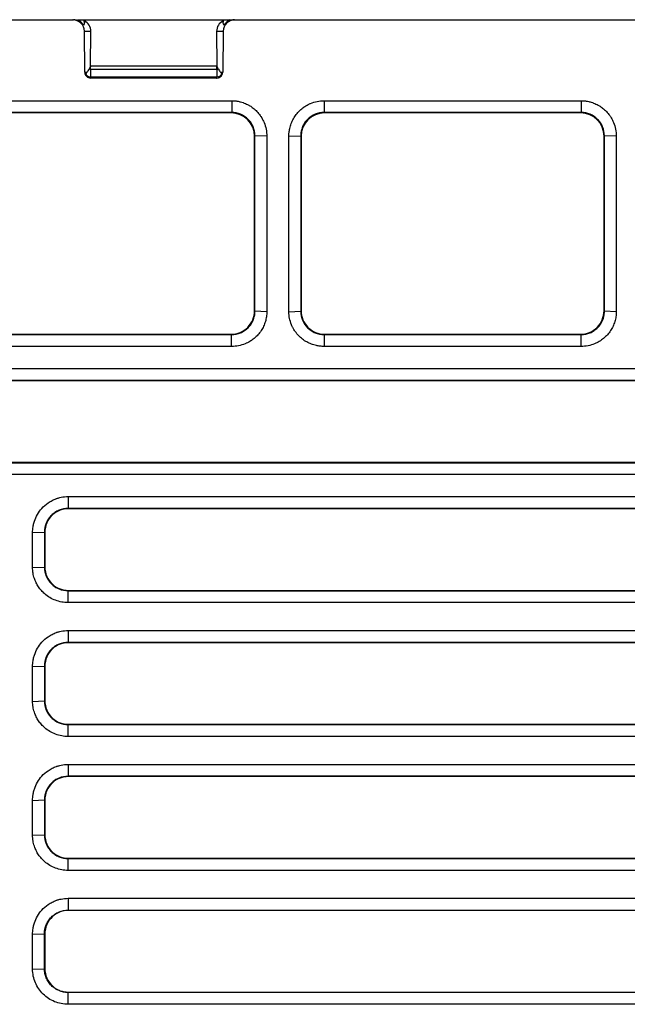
# Model space of a CAD drawing. Header units: millimetres. Extents: x -155 to 1130, y -373 to 1265.
# Tile 158 of 198: x 562 to 615, y 959 to 1043. Entities that reach past the tile are written whole.
import ezdxf

# ---------------------------------------------------------------- set-up
doc = ezdxf.new("R2010")
doc.units = ezdxf.units.MM

msp = doc.modelspace()

# ---------------------------------------------------------------- linework, layer by layer
at = {"color": 7, "linetype": 'Continuous', "lineweight": 25}
for p, q in [((550.108, 1043.25), (566.995, 1043.25)), ((565.602, 1043.25), (565.602, 1043.256)), ((566.995, 1043.25), (567.048, 1043.25)), ((567.996, 1043.037), (567.996, 1043.037)), ((567.998, 1043.25), (579.907, 1043.25)), ((569.103, 1043.256), (569.102, 1043.25)), ((579.102, 1043.25), (579.102, 1043.256)), ((579.909, 1043.037), (579.909, 1043.037)), ((580.465, 1043.25), (580.857, 1043.25)), ((580.857, 1043.25), (580.91, 1043.25)), ((580.91, 1043.25), (648.145, 1043.25)), ((582.603, 1043.258), (582.602, 1043.25)), ((592.602, 1043.25), (592.602, 1043.256)), ((596.103, 1043.258), (596.102, 1043.25)), ((606.102, 1043.25), (606.102, 1043.256)), ((609.103, 1043.255), (609.102, 1043.25)), ((568.029, 1038.746), (567.996, 1042.259)), ((567.996, 1042.259), (568.555, 1042.259)), ((568.532, 1039.266), (568.555, 1042.259)), ((579.35, 1042.259), (579.909, 1042.259)), ((579.35, 1042.259), (579.373, 1039.266)), ((579.909, 1042.259), (579.876, 1038.746)), ((568.532, 1039.266), (568.529, 1039.259)), ((568.529, 1039.017), (568.529, 1039.259)), ((579.373, 1039.266), (568.532, 1039.266)), ((579.376, 1039.259), (579.373, 1039.266)), ((579.376, 1039.017), (579.376, 1039.259)), ((568.029, 1038.746), (568.227, 1038.746)), ((568.41, 1039.029), (568.41, 1039.032)), ((568.529, 1039.017), (579.376, 1039.017)), ((568.529, 1039.014), (568.529, 1038.354)), ((568.529, 1039.014), (579.376, 1039.014)), ((579.376, 1039.014), (579.376, 1038.354)), ((579.495, 1039.031), (579.495, 1039.028)), ((579.678, 1038.746), (579.876, 1038.746)), ((568.529, 1038.354), (579.376, 1038.354)), ((579.376, 1038.25), (568.529, 1038.25)), ((556.566, 1036.302), (580.639, 1036.302)), ((580.639, 1036.302), (580.639, 1035.285)), ((588.566, 1036.302), (610.639, 1036.302)), ((588.566, 1036.302), (588.566, 1035.285)), ((610.639, 1036.302), (610.639, 1035.285)), ((580.639, 1035.285), (556.566, 1035.285)), ((580.604, 1035.25), (556.601, 1035.25)), ((580.639, 1035.285), (580.604, 1035.25)), ((610.639, 1035.285), (588.566, 1035.285)), ((588.601, 1035.25), (588.566, 1035.285)), ((610.604, 1035.25), (588.601, 1035.25)), ((610.604, 1035.25), (610.639, 1035.285)), ((582.602, 1033.25), (582.637, 1033.285)), ((582.602, 1018.25), (582.602, 1033.25)), ((583.655, 1033.251), (582.637, 1033.285)), ((582.637, 1018.215), (582.637, 1033.285)), ((583.655, 1033.251), (583.655, 1018.18)), ((585.55, 1033.251), (586.568, 1033.285)), ((586.568, 1033.285), (586.602, 1033.25)), ((586.602, 1033.25), (586.602, 1018.25)), ((612.602, 1033.25), (612.637, 1033.285)), ((612.602, 1018.25), (612.602, 1033.25)), ((613.655, 1033.251), (612.637, 1033.285)), ((612.637, 1018.215), (612.637, 1033.285)), ((613.655, 1033.251), (613.655, 1018.18)), ((582.602, 1018.25), (582.637, 1018.215)), ((583.655, 1018.18), (582.637, 1018.215)), ((585.55, 1018.18), (586.568, 1018.215)), ((586.602, 1018.25), (586.568, 1018.215)), ((612.602, 1018.25), (612.637, 1018.215)), ((613.655, 1018.18), (612.637, 1018.215)), ((556.568, 1016.215), (580.636, 1016.215)), ((556.603, 1016.25), (580.602, 1016.25)), ((580.602, 1016.25), (580.636, 1016.215)), ((580.636, 1015.198), (580.636, 1016.215)), ((588.603, 1016.25), (588.568, 1016.215)), ((588.568, 1016.215), (588.568, 1015.198)), ((588.568, 1016.215), (610.636, 1016.215)), ((588.603, 1016.25), (610.602, 1016.25)), ((610.602, 1016.25), (610.636, 1016.215)), ((610.636, 1015.198), (610.636, 1016.215)), ((580.636, 1015.198), (556.568, 1015.198)), ((610.636, 1015.198), (588.568, 1015.198)), ((672.604, 1012.25), (556.601, 1012.25)), ((556.603, 1005.25), (672.602, 1005.25)), ((566.602, 1002.302), (662.602, 1002.302)), ((566.602, 1002.302), (566.602, 1001.285)), ((662.602, 1001.285), (566.602, 1001.285)), ((566.602, 1001.25), (566.602, 1001.285)), ((662.602, 1001.25), (566.602, 1001.25)), ((563.55, 999.215), (564.568, 999.25)), ((564.602, 999.25), (564.568, 999.25)), ((564.602, 999.25), (564.602, 996.25)), ((563.55, 996.215), (564.568, 996.25)), ((564.602, 996.25), (564.568, 996.25)), ((566.602, 994.25), (566.602, 994.215)), ((566.602, 994.25), (662.602, 994.25)), ((566.602, 994.215), (662.602, 994.215)), ((662.602, 993.198), (566.602, 993.198)), ((566.602, 990.802), (662.602, 990.802)), ((566.602, 990.802), (566.602, 989.785)), ((662.602, 989.785), (566.602, 989.785)), ((566.602, 989.75), (566.602, 989.785)), ((662.602, 989.75), (566.602, 989.75)), ((563.55, 987.715), (564.568, 987.75)), ((564.602, 987.75), (564.568, 987.75)), ((564.602, 987.75), (564.602, 984.75)), ((563.55, 984.715), (564.568, 984.75)), ((564.602, 984.75), (564.568, 984.75)), ((566.602, 982.75), (566.602, 982.715)), ((566.602, 982.75), (662.602, 982.75)), ((566.602, 982.715), (662.602, 982.715)), ((662.602, 981.698), (566.602, 981.698)), ((566.602, 979.302), (662.602, 979.302)), ((566.602, 979.302), (566.602, 978.285)), ((662.602, 978.285), (566.602, 978.285)), ((566.602, 978.25), (566.602, 978.285)), ((662.602, 978.25), (566.602, 978.25)), ((563.55, 976.215), (564.568, 976.25)), ((564.602, 976.25), (564.568, 976.25)), ((564.602, 976.25), (564.602, 973.25)), ((563.55, 973.215), (564.568, 973.25)), ((564.602, 973.25), (564.568, 973.25)), ((566.602, 971.25), (566.602, 971.215)), ((566.602, 971.25), (662.602, 971.25)), ((566.602, 971.215), (662.602, 971.215)), ((662.602, 970.198), (566.602, 970.198)), ((566.602, 967.802), (662.602, 967.802)), ((566.602, 967.802), (566.602, 966.785)), ((566.602, 966.785), (662.602, 966.785)), ((566.602, 966.785), (566.602, 966.75)), ((662.602, 966.75), (566.602, 966.75)), ((563.55, 964.715), (564.568, 964.75)), ((564.568, 964.75), (564.602, 964.75)), ((564.602, 964.75), (564.602, 961.75)), ((563.55, 961.715), (564.568, 961.75)), ((564.568, 961.75), (564.602, 961.75)), ((566.602, 959.715), (566.602, 959.75)), ((566.602, 959.75), (662.602, 959.75)), ((662.602, 959.715), (566.602, 959.715)), ((662.602, 958.698), (566.602, 958.698))]:
    msp.add_line(p, q, dxfattribs=at)
at = {"color": 7, "linetype": 'Continuous', "lineweight": 25, "flags": 128}
for points in [[(586.568, 1033.285), (586.568, 1030.432), (586.568, 1024.323), (586.568, 1018.215)], [(556.566, 1013.302), (559.468, 1013.302), (571.074, 1013.302), (576.877, 1013.302), (582.68, 1013.302), (588.483, 1013.302), (600.089, 1013.302), (605.892, 1013.302), (611.695, 1013.302), (617.498, 1013.302), (629.105, 1013.302), (634.908, 1013.302), (640.711, 1013.302), (646.514, 1013.302), (658.12, 1013.302), (663.923, 1013.302), (672.639, 1013.302)], [(672.639, 1012.285), (669.737, 1012.285), (658.131, 1012.285), (652.328, 1012.285), (646.525, 1012.285), (640.722, 1012.285), (629.116, 1012.285), (623.313, 1012.285), (617.51, 1012.285), (611.706, 1012.285), (600.1, 1012.285), (594.297, 1012.285), (588.494, 1012.285), (582.691, 1012.285), (559.479, 1012.285), (556.566, 1012.285)], [(556.568, 1005.215), (559.372, 1005.215), (570.588, 1005.215), (576.195, 1005.215), (581.803, 1005.215), (587.41, 1005.215), (598.626, 1005.215), (604.233, 1005.215), (609.841, 1005.215), (621.056, 1005.215), (626.664, 1005.215), (632.272, 1005.215), (643.487, 1005.215), (649.094, 1005.215), (654.702, 1005.215), (660.31, 1005.215), (672.636, 1005.215)], [(672.636, 1004.198), (669.833, 1004.198), (658.617, 1004.198), (653.01, 1004.198), (647.402, 1004.198), (641.794, 1004.198), (630.579, 1004.198), (624.972, 1004.198), (619.364, 1004.198), (608.149, 1004.198), (602.541, 1004.198), (596.933, 1004.198), (585.718, 1004.198), (580.11, 1004.198), (574.503, 1004.198), (568.895, 1004.198), (556.568, 1004.198)], [(566.602, 993.198), (566.602, 993.707), (566.602, 994.215)], [(566.602, 981.698), (566.602, 982.207), (566.602, 982.715)], [(566.602, 970.198), (566.602, 970.707), (566.602, 971.215)], [(566.602, 958.698), (566.602, 959.207), (566.602, 959.715)]]:
    msp.add_lwpolyline(points, dxfattribs=at)
at = {"color": 7, "linetype": 'Continuous', "lineweight": 25}
for centre, major_axis, ratio, start_param, end_param in [((566.996, 1042.25), (0.789, -0.615), 0.999374, 0.671403, 2.233473), ((567.048, 1042.25), (0.789, -0.615), 0.999374, 1.185985, 2.233473), ((566.996, 1042.354), (0.789, -0.615), 0.999374, 1.069212, 1.772638), ((566.996, 1043.017), (0.791, -0.613), 0.999373, 0.679805, 0.894696), ((567.555, 1042.25), (0.719, 0.707), 0.983855, 5.507124, 6.625808), ((580.35, 1042.25), (0.719, -0.707), 0.983855, 2.79897, 3.917654), ((580.909, 1042.25), (0.789, 0.615), 0.999374, 0.908119, 2.470189), ((580.909, 1043.017), (0.791, 0.613), 0.999373, 2.246897, 2.461788), ((580.857, 1042.25), (0.789, 0.615), 0.999374, 0.908119, 1.955608), ((580.909, 1042.354), (0.789, 0.615), 0.999374, 1.368955, 2.072381), ((579.324, 1038.75), (0.394, 0.308), 0.999374, 4.049712, 5.27256), ((579.376, 1039.517), (0.395, 0.306), 0.999373, 4.053133, 4.294003), ((579.376, 1038.75), (0.394, 0.308), 0.999374, 4.049712, 5.611782), ((579.376, 1038.854), (0.394, 0.308), 0.999374, 4.049712, 5.038614), ((580.602, 1033.249), (0.945, 1.765), 0.998905, 5.204428, 6.774313), ((588.603, 1033.249), (-0.945, 1.765), 0.998905, 5.792058, 7.361942), ((610.602, 1033.249), (0.945, 1.765), 0.998905, 5.204428, 6.774313), ((580.602, 1018.249), (1.947, 0.458), 0.999322, 4.481143, 6.052242), ((588.603, 1018.249), (1.947, -0.458), 0.999322, 3.372536, 4.943635), ((610.602, 1018.249), (1.947, 0.458), 0.999322, 4.481143, 6.052242)]:
    msp.add_ellipse(centre, major_axis=major_axis, ratio=ratio, start_param=start_param, end_param=end_param, dxfattribs=at)
for points, knots in [([(567.44, 1043.25), (567.495, 1043.25), (567.539, 1043.25), (567.616, 1043.25), (567.649, 1043.25), (567.737, 1043.25), (567.782, 1043.25), (567.896, 1043.25), (567.941, 1043.25), (567.968, 1043.25)], [0, 0, 0, 0, 0.125, 0.125, 0.25, 0.25, 0.5, 0.5, 1, 1, 1, 1]), ([(579.937, 1043.25), (579.964, 1043.25), (580.009, 1043.25), (580.123, 1043.25), (580.168, 1043.25), (580.256, 1043.25), (580.289, 1043.25), (580.366, 1043.25), (580.409, 1043.25), (580.465, 1043.25)], [0, 0, 0, 0, 0.5, 0.5, 0.75, 0.75, 0.875, 0.875, 1, 1, 1, 1]), ([(568.529, 1039.259), (568.523, 1039.248), (568.518, 1039.236), (568.512, 1039.224), (568.488, 1039.177), (568.465, 1039.133), (568.442, 1039.089), (568.431, 1039.07), (568.421, 1039.05), (568.41, 1039.032)], [0, 0, 0, 0, 0.001020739, 0.001020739, 0.001020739, 0.005103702, 0.005103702, 0.005103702, 0.00695364, 0.00695364, 0.00695364, 0.00695364]), ([(579.495, 1039.031), (579.489, 1039.041), (579.484, 1039.052), (579.478, 1039.062), (579.455, 1039.104), (579.432, 1039.147), (579.409, 1039.192), (579.398, 1039.214), (579.387, 1039.237), (579.376, 1039.259)], [0, 0, 0, 0, 0.000999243, 0.000999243, 0.000999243, 0.004996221, 0.004996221, 0.004996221, 0.006953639, 0.006953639, 0.006953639, 0.006953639]), ([(568.029, 1038.746), (568.03, 1038.614), (568.085, 1038.486), (568.269, 1038.304), (568.398, 1038.25), (568.529, 1038.25)], [0, 0, 0, 0, 0.5, 0.5, 1, 1, 1, 1]), ([(568.111, 1038.58), (568.115, 1038.586), (568.118, 1038.592), (568.122, 1038.599), (568.138, 1038.623), (568.155, 1038.649), (568.174, 1038.676), (568.19, 1038.698), (568.207, 1038.722), (568.227, 1038.746)], [0, 0, 0, 0, 0.001, 0.001, 0.001, 0.00500001, 0.00500001, 0.00500001, 0.008318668, 0.008318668, 0.008318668, 0.008318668]), ([(568.582, 1038.25), (568.478, 1038.25), (568.378, 1038.282), (568.21, 1038.4), (568.146, 1038.485), (568.111, 1038.58)], [0, 0, 0, 0, 0.5, 0.5, 1, 1, 1, 1]), ([(568.111, 1038.58), (568.13, 1038.551), (568.152, 1038.524), (568.269, 1038.408), (568.398, 1038.354), (568.529, 1038.354)], [0.3654678, 0.3654678, 0.3654678, 0.3654678, 0.5, 0.5, 1, 1, 1, 1]), ([(579.376, 1039.014), (579.403, 1039.014), (579.431, 1039.016), (579.458, 1039.021), (579.471, 1039.023), (579.483, 1039.025), (579.495, 1039.028)], [0, 0, 0, 0, 0.0000830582, 0.0000830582, 0.0000830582, 0.0001202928, 0.0001202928, 0.0001202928, 0.0001202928]), ([(579.678, 1038.746), (579.684, 1038.738), (579.69, 1038.731), (579.695, 1038.724), (579.717, 1038.696), (579.736, 1038.669), (579.754, 1038.643), (579.768, 1038.621), (579.782, 1038.6), (579.794, 1038.58)], [0, 0, 0, 0, 0.000999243, 0.000999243, 0.000999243, 0.004996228, 0.004996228, 0.004996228, 0.008325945, 0.008325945, 0.008325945, 0.008325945]), ([(580.639, 1036.302), (580.694, 1036.302), (580.804, 1036.299), (580.951, 1036.287), (581.116, 1036.265), (581.26, 1036.238), (581.438, 1036.194), (581.577, 1036.152), (581.748, 1036.09), (581.914, 1036.018), (582.075, 1035.935), (582.216, 1035.853), (582.34, 1035.772), (582.55, 1035.618), (582.815, 1035.38), (583.029, 1035.119), (583.177, 1034.903), (583.273, 1034.743), (583.357, 1034.576), (583.484, 1034.287), (583.614, 1033.861), (583.655, 1033.454), (583.655, 1033.251)], [2, 2, 2, 2, 2.113027, 2.228373, 2.304807, 2.456713, 2.532265, 2.682739, 2.757744, 2.907468, 3.057069, 3.13192, 3.245568, 3.361693, 3.671183, 3.980618, 4.058016, 4.212593, 4.366973, 4.444199, 4.865243, 5.285535, 5.285535, 5.285535, 5.285535]), ([(585.55, 1033.251), (585.55, 1033.361), (585.562, 1033.585), (585.611, 1033.881), (585.695, 1034.208), (585.828, 1034.557), (586.01, 1034.883), (586.227, 1035.187), (586.477, 1035.467), (586.736, 1035.683), (586.953, 1035.831), (587.113, 1035.927), (587.279, 1036.012), (587.561, 1036.136), (587.975, 1036.263), (588.368, 1036.302), (588.566, 1036.302)], [2, 2, 2, 2, 2.228679, 2.463689, 2.618848, 2.926997, 3.234635, 3.389413, 3.698865, 4.008406, 4.085845, 4.240532, 4.395057, 4.472364, 4.876507, 5.285447, 5.285447, 5.285447, 5.285447]), ([(610.639, 1036.302), (610.694, 1036.302), (610.804, 1036.299), (610.951, 1036.287), (611.116, 1036.265), (611.26, 1036.238), (611.438, 1036.194), (611.577, 1036.152), (611.748, 1036.09), (611.914, 1036.018), (612.075, 1035.935), (612.216, 1035.853), (612.34, 1035.772), (612.55, 1035.618), (612.815, 1035.38), (613.03, 1035.119), (613.177, 1034.903), (613.273, 1034.743), (613.357, 1034.576), (613.484, 1034.287), (613.614, 1033.861), (613.655, 1033.454), (613.655, 1033.251)], [2, 2, 2, 2, 2.113027, 2.228372, 2.304806, 2.456711, 2.532261, 2.682734, 2.757739, 2.907462, 3.057063, 3.131913, 3.245562, 3.361688, 3.671183, 3.980624, 4.058023, 4.212602, 4.366984, 4.444211, 4.865255, 5.285546, 5.285546, 5.285546, 5.285546]), ([(582.637, 1033.285), (582.638, 1033.549), (582.585, 1033.81), (582.436, 1034.17), (582.374, 1034.287), (582.229, 1034.505), (582.147, 1034.605), (581.87, 1034.883), (581.645, 1035.033), (581.165, 1035.232), (580.903, 1035.285), (580.639, 1035.285)], [0, 0, 0, 0, 0.25, 0.25, 0.375, 0.375, 0.5, 0.5, 0.75, 0.75, 1, 1, 1, 1]), ([(588.566, 1035.285), (588.302, 1035.285), (588.04, 1035.232), (587.559, 1035.033), (587.335, 1034.882), (587.059, 1034.606), (586.975, 1034.504), (586.83, 1034.286), (586.769, 1034.171), (586.669, 1033.93), (586.631, 1033.803), (586.58, 1033.547), (586.567, 1033.417), (586.568, 1033.285)], [0, 0, 0, 0, 0.25, 0.25, 0.5, 0.5, 0.625, 0.625, 0.75, 0.75, 0.875, 0.875, 1, 1, 1, 1]), ([(612.637, 1033.285), (612.638, 1033.549), (612.585, 1033.81), (612.436, 1034.17), (612.374, 1034.287), (612.229, 1034.505), (612.147, 1034.605), (611.87, 1034.883), (611.645, 1035.033), (611.165, 1035.232), (610.903, 1035.285), (610.639, 1035.285)], [0, 0, 0, 0, 0.25, 0.25, 0.375, 0.375, 0.5, 0.5, 0.75, 0.75, 1, 1, 1, 1]), ([(580.636, 1016.215), (580.9, 1016.215), (581.162, 1016.268), (581.523, 1016.417), (581.64, 1016.48), (581.857, 1016.625), (581.957, 1016.707), (582.142, 1016.892), (582.227, 1016.995), (582.373, 1017.213), (582.434, 1017.327), (582.534, 1017.568), (582.573, 1017.695), (582.624, 1017.953), (582.637, 1018.083), (582.637, 1018.215)], [0, 0, 0, 0, 0.25, 0.25, 0.375, 0.375, 0.5, 0.5, 0.625, 0.625, 0.75, 0.75, 0.875, 0.875, 1, 1, 1, 1]), ([(583.655, 1018.18), (583.655, 1018.107), (583.647, 1017.89), (583.604, 1017.604), (583.513, 1017.258), (583.385, 1016.925), (583.21, 1016.611), (582.996, 1016.31), (582.743, 1016.029), (582.48, 1015.813), (582.262, 1015.665), (582.1, 1015.569), (581.931, 1015.484), (581.647, 1015.362), (581.23, 1015.237), (580.835, 1015.198), (580.636, 1015.198)], [2, 2, 2, 2, 2.153366, 2.456304, 2.606439, 2.905262, 3.203972, 3.362652, 3.679772, 3.996855, 4.076178, 4.234606, 4.392811, 4.471933, 4.885167, 5.302498, 5.302498, 5.302498, 5.302498]), ([(588.568, 1015.198), (588.458, 1015.198), (588.236, 1015.21), (587.944, 1015.258), (587.624, 1015.341), (587.282, 1015.471), (586.96, 1015.649), (586.656, 1015.864), (586.374, 1016.116), (586.157, 1016.379), (586.009, 1016.597), (585.932, 1016.726), (585.844, 1016.893), (585.72, 1017.168), (585.588, 1017.607), (585.55, 1017.988), (585.55, 1018.18)], [2, 2, 2, 2, 2.232887, 2.466116, 2.620352, 2.927097, 3.233599, 3.392226, 3.70932, 4.026509, 4.105874, 4.26439, 4.343548, 4.501839, 4.899124, 5.302781, 5.302781, 5.302781, 5.302781]), ([(586.568, 1018.215), (586.568, 1017.951), (586.618, 1017.695), (586.82, 1017.207), (586.966, 1016.988), (587.246, 1016.708), (587.347, 1016.625), (587.564, 1016.48), (587.681, 1016.418), (587.923, 1016.317), (588.048, 1016.28), (588.304, 1016.228), (588.436, 1016.215), (588.568, 1016.215)], [0, 0, 0, 0, 0.25, 0.25, 0.5, 0.5, 0.625, 0.625, 0.75, 0.75, 0.875, 0.875, 1, 1, 1, 1]), ([(610.636, 1016.215), (610.9, 1016.215), (611.162, 1016.268), (611.523, 1016.417), (611.64, 1016.48), (611.857, 1016.625), (611.957, 1016.707), (612.142, 1016.892), (612.227, 1016.995), (612.373, 1017.213), (612.434, 1017.327), (612.534, 1017.568), (612.573, 1017.695), (612.624, 1017.953), (612.637, 1018.083), (612.637, 1018.215)], [0, 0, 0, 0, 0.25, 0.25, 0.375, 0.375, 0.5, 0.5, 0.625, 0.625, 0.75, 0.75, 0.875, 0.875, 1, 1, 1, 1]), ([(613.655, 1018.18), (613.655, 1018.107), (613.647, 1017.89), (613.604, 1017.604), (613.513, 1017.258), (613.385, 1016.925), (613.21, 1016.611), (612.996, 1016.31), (612.743, 1016.029), (612.48, 1015.813), (612.261, 1015.665), (612.1, 1015.569), (611.931, 1015.484), (611.647, 1015.362), (611.23, 1015.237), (610.835, 1015.198), (610.636, 1015.198)], [2, 2, 2, 2, 2.153367, 2.456305, 2.60644, 2.905259, 3.203956, 3.362628, 3.67973, 3.996802, 4.076124, 4.234551, 4.392756, 4.471879, 4.885121, 5.302458, 5.302458, 5.302458, 5.302458]), ([(563.55, 999.215), (563.55, 999.296), (563.557, 999.46), (563.582, 999.678), (563.627, 999.921), (563.726, 1000.288), (563.946, 1000.782), (564.341, 1001.326), (564.784, 1001.716), (565.161, 1001.942), (565.403, 1002.056), (565.561, 1002.118), (565.691, 1002.161), (565.823, 1002.201), (566.123, 1002.274), (566.398, 1002.302), (566.602, 1002.302)], [2, 2, 2, 2, 2.167412, 2.339417, 2.453102, 2.678506, 3.124007, 3.56751, 4.06079, 4.335174, 4.474225, 4.614732, 4.685588, 4.757218, 4.900337, 5.323798, 5.323798, 5.323798, 5.323798]), ([(566.602, 1001.285), (566.334, 1001.285), (566.068, 1001.231), (565.701, 1001.079), (565.582, 1001.016), (565.361, 1000.868), (565.258, 1000.784), (565.07, 1000.596), (564.985, 1000.492), (564.837, 1000.272), (564.775, 1000.155), (564.621, 999.784), (564.567, 999.518), (564.568, 999.25)], [0, 0, 0, 0, 0.25, 0.25, 0.375, 0.375, 0.5, 0.5, 0.625, 0.625, 0.75, 0.75, 1, 1, 1, 1]), ([(566.602, 1001.25), (566.391, 1001.25), (566.159, 1001.216), (565.691, 1001.048), (565.457, 1000.912), (565.05, 1000.541), (564.881, 1000.306), (564.657, 999.791), (564.602, 999.513), (564.602, 999.25)], [0, 0, 0, 0, 0.25, 0.25, 0.5, 0.5, 0.75, 0.75, 1, 1, 1, 1]), ([(566.602, 993.198), (566.417, 993.198), (566.049, 993.231), (565.517, 993.378), (565.022, 993.615), (564.619, 993.906), (564.347, 994.175), (564.135, 994.432), (563.984, 994.656), (563.823, 994.956), (563.715, 995.22), (563.633, 995.504), (563.593, 995.699), (563.565, 995.897), (563.553, 996.056), (563.55, 996.175), (563.55, 996.215)], [1.999996, 1.999996, 1.999996, 1.999996, 2.388909, 2.772325, 3.153529, 3.535682, 3.813196, 3.953147, 4.236134, 4.379622, 4.666395, 4.833739, 5.000956, 5.084594, 5.252055, 5.335946, 5.335946, 5.335946, 5.335946]), ([(564.568, 996.25), (564.568, 995.982), (564.621, 995.716), (564.774, 995.348), (564.837, 995.229), (564.985, 995.008), (565.069, 994.906), (565.258, 994.717), (565.362, 994.632), (565.582, 994.484), (565.699, 994.422), (566.071, 994.268), (566.334, 994.215), (566.602, 994.215)], [0, 0, 0, 0, 0.25, 0.25, 0.375, 0.375, 0.5, 0.5, 0.625, 0.625, 0.75, 0.75, 1, 1, 1, 1]), ([(564.602, 996.25), (564.602, 995.987), (564.657, 995.709), (564.881, 995.194), (565.05, 994.959), (565.457, 994.588), (565.691, 994.452), (566.159, 994.284), (566.391, 994.25), (566.602, 994.25)], [0, 0, 0, 0, 0.25, 0.25, 0.5, 0.5, 0.75, 0.75, 1, 1, 1, 1]), ([(563.55, 987.715), (563.55, 987.796), (563.557, 987.96), (563.582, 988.178), (563.627, 988.421), (563.726, 988.788), (563.946, 989.282), (564.341, 989.826), (564.784, 990.216), (565.161, 990.442), (565.403, 990.556), (565.561, 990.618), (565.691, 990.661), (565.823, 990.701), (566.123, 990.774), (566.398, 990.802), (566.602, 990.802)], [2, 2, 2, 2, 2.167412, 2.339417, 2.453102, 2.678506, 3.124007, 3.56751, 4.06079, 4.335174, 4.474225, 4.614732, 4.685588, 4.757218, 4.900337, 5.323798, 5.323798, 5.323798, 5.323798]), ([(566.602, 989.785), (566.334, 989.785), (566.068, 989.731), (565.701, 989.579), (565.582, 989.516), (565.361, 989.368), (565.258, 989.284), (565.07, 989.096), (564.985, 988.992), (564.837, 988.772), (564.775, 988.655), (564.621, 988.284), (564.567, 988.018), (564.568, 987.75)], [0, 0, 0, 0, 0.25, 0.25, 0.375, 0.375, 0.5, 0.5, 0.625, 0.625, 0.75, 0.75, 1, 1, 1, 1]), ([(566.602, 989.75), (566.391, 989.75), (566.159, 989.716), (565.691, 989.548), (565.457, 989.412), (565.05, 989.041), (564.881, 988.806), (564.657, 988.291), (564.602, 988.013), (564.602, 987.75)], [0, 0, 0, 0, 0.25, 0.25, 0.5, 0.5, 0.75, 0.75, 1, 1, 1, 1]), ([(566.602, 981.698), (566.417, 981.698), (566.049, 981.731), (565.517, 981.878), (565.022, 982.115), (564.619, 982.406), (564.347, 982.675), (564.135, 982.932), (563.984, 983.156), (563.823, 983.456), (563.715, 983.72), (563.633, 984.004), (563.593, 984.199), (563.565, 984.397), (563.553, 984.556), (563.55, 984.675), (563.55, 984.715)], [1.999996, 1.999996, 1.999996, 1.999996, 2.388909, 2.772325, 3.153529, 3.535682, 3.813196, 3.953147, 4.236134, 4.379622, 4.666395, 4.833739, 5.000956, 5.084594, 5.252055, 5.335946, 5.335946, 5.335946, 5.335946]), ([(564.568, 984.75), (564.568, 984.482), (564.621, 984.216), (564.774, 983.848), (564.837, 983.729), (564.985, 983.508), (565.069, 983.406), (565.258, 983.217), (565.362, 983.132), (565.582, 982.984), (565.699, 982.922), (566.071, 982.768), (566.334, 982.715), (566.602, 982.715)], [0, 0, 0, 0, 0.25, 0.25, 0.375, 0.375, 0.5, 0.5, 0.625, 0.625, 0.75, 0.75, 1, 1, 1, 1]), ([(564.602, 984.75), (564.602, 984.487), (564.657, 984.209), (564.881, 983.694), (565.05, 983.459), (565.457, 983.088), (565.691, 982.952), (566.159, 982.784), (566.391, 982.75), (566.602, 982.75)], [0, 0, 0, 0, 0.25, 0.25, 0.5, 0.5, 0.75, 0.75, 1, 1, 1, 1]), ([(563.55, 976.215), (563.55, 976.296), (563.557, 976.46), (563.582, 976.678), (563.627, 976.921), (563.726, 977.288), (563.946, 977.782), (564.341, 978.326), (564.784, 978.716), (565.161, 978.942), (565.403, 979.056), (565.561, 979.118), (565.691, 979.161), (565.823, 979.201), (566.123, 979.274), (566.398, 979.302), (566.602, 979.302)], [2, 2, 2, 2, 2.167412, 2.339417, 2.453102, 2.678506, 3.124007, 3.56751, 4.06079, 4.335174, 4.474225, 4.614732, 4.685588, 4.757218, 4.900337, 5.323798, 5.323798, 5.323798, 5.323798]), ([(566.602, 978.285), (566.334, 978.285), (566.068, 978.231), (565.701, 978.079), (565.582, 978.016), (565.361, 977.868), (565.258, 977.784), (565.07, 977.596), (564.985, 977.492), (564.837, 977.272), (564.775, 977.155), (564.621, 976.784), (564.567, 976.518), (564.568, 976.25)], [0, 0, 0, 0, 0.25, 0.25, 0.375, 0.375, 0.5, 0.5, 0.625, 0.625, 0.75, 0.75, 1, 1, 1, 1]), ([(566.602, 978.25), (566.391, 978.25), (566.159, 978.216), (565.691, 978.048), (565.457, 977.912), (565.05, 977.541), (564.881, 977.306), (564.657, 976.791), (564.602, 976.513), (564.602, 976.25)], [0, 0, 0, 0, 0.25, 0.25, 0.5, 0.5, 0.75, 0.75, 1, 1, 1, 1]), ([(566.602, 970.198), (566.417, 970.198), (566.049, 970.231), (565.517, 970.378), (565.022, 970.615), (564.619, 970.906), (564.347, 971.175), (564.135, 971.432), (563.984, 971.656), (563.823, 971.956), (563.715, 972.22), (563.633, 972.504), (563.593, 972.699), (563.565, 972.897), (563.553, 973.056), (563.55, 973.175), (563.55, 973.215)], [1.999996, 1.999996, 1.999996, 1.999996, 2.388909, 2.772325, 3.153529, 3.535682, 3.813196, 3.953147, 4.236134, 4.379622, 4.666395, 4.833739, 5.000956, 5.084594, 5.252055, 5.335946, 5.335946, 5.335946, 5.335946]), ([(564.568, 973.25), (564.568, 972.982), (564.621, 972.716), (564.774, 972.348), (564.837, 972.229), (564.985, 972.008), (565.069, 971.906), (565.258, 971.717), (565.362, 971.632), (565.582, 971.484), (565.699, 971.422), (566.071, 971.268), (566.334, 971.215), (566.602, 971.215)], [0, 0, 0, 0, 0.25, 0.25, 0.375, 0.375, 0.5, 0.5, 0.625, 0.625, 0.75, 0.75, 1, 1, 1, 1]), ([(564.602, 973.25), (564.602, 972.987), (564.657, 972.709), (564.881, 972.194), (565.05, 971.959), (565.457, 971.588), (565.691, 971.452), (566.159, 971.284), (566.391, 971.25), (566.602, 971.25)], [0, 0, 0, 0, 0.25, 0.25, 0.5, 0.5, 0.75, 0.75, 1, 1, 1, 1]), ([(563.55, 964.715), (563.55, 964.796), (563.557, 964.96), (563.582, 965.178), (563.627, 965.421), (563.726, 965.788), (563.946, 966.282), (564.341, 966.826), (564.784, 967.216), (565.161, 967.442), (565.403, 967.556), (565.561, 967.618), (565.691, 967.661), (565.823, 967.701), (566.123, 967.774), (566.398, 967.802), (566.602, 967.802)], [2, 2, 2, 2, 2.167412, 2.339417, 2.453102, 2.678506, 3.124007, 3.56751, 4.06079, 4.335174, 4.474225, 4.614732, 4.685588, 4.757218, 4.900337, 5.323798, 5.323798, 5.323798, 5.323798]), ([(564.568, 964.75), (564.567, 965.019), (564.619, 965.28), (564.773, 965.651), (564.835, 965.768), (564.982, 965.989), (565.068, 966.094), (565.256, 966.282), (565.359, 966.366), (565.58, 966.515), (565.699, 966.578), (566.067, 966.731), (566.334, 966.785), (566.602, 966.785)], [0, 0, 0, 0, 0.25, 0.25, 0.375, 0.375, 0.5, 0.5, 0.625, 0.625, 0.75, 0.75, 1, 1, 1, 1]), ([(566.602, 966.75), (566.391, 966.75), (566.159, 966.716), (565.691, 966.548), (565.457, 966.412), (565.05, 966.041), (564.881, 965.806), (564.657, 965.291), (564.602, 965.013), (564.602, 964.75)], [0, 0, 0, 0, 0.25, 0.25, 0.5, 0.5, 0.75, 0.75, 1, 1, 1, 1]), ([(566.602, 958.698), (566.402, 958.698), (566.205, 958.718), (565.817, 958.793), (565.624, 958.85), (565.256, 959), (565.081, 959.092), (564.75, 959.309), (564.592, 959.436), (564.31, 959.714), (564.183, 959.866), (563.959, 960.195), (563.863, 960.371), (563.632, 960.917), (563.55, 961.315), (563.55, 961.715)], [0, 0, 0, 0, 0.125, 0.125, 0.25, 0.25, 0.375, 0.375, 0.5, 0.5, 0.625, 0.625, 0.75, 0.75, 1, 1, 1, 1]), ([(566.602, 959.715), (566.468, 959.715), (566.336, 959.728), (566.077, 959.78), (565.948, 959.819), (565.701, 959.921), (565.584, 959.983), (565.363, 960.131), (565.258, 960.216), (565.07, 960.404), (564.986, 960.507), (564.838, 960.728), (564.774, 960.848), (564.672, 961.094), (564.633, 961.221), (564.581, 961.481), (564.568, 961.616), (564.568, 961.75)], [0, 0, 0, 0, 0.125, 0.125, 0.25, 0.25, 0.375, 0.375, 0.5, 0.5, 0.625, 0.625, 0.75, 0.75, 0.875, 0.875, 1, 1, 1, 1]), ([(564.602, 961.75), (564.602, 961.487), (564.657, 961.209), (564.881, 960.694), (565.05, 960.459), (565.457, 960.088), (565.691, 959.952), (566.159, 959.784), (566.391, 959.75), (566.602, 959.75)], [0, 0, 0, 0, 0.25, 0.25, 0.5, 0.5, 0.75, 0.75, 1, 1, 1, 1])]:
    msp.add_open_spline(points, degree=3, knots=knots, dxfattribs=at)
for points in [[(567.996, 1043.037), (567.993, 1042.953), (567.963, 1042.856), (567.914, 1042.75)], [(567.968, 1043.25), (567.985, 1043.18), (567.994, 1043.109), (567.996, 1043.037)], [(567.996, 1043.037), (567.996, 1043.04), (567.996, 1043.042), (567.996, 1043.045)], [(579.909, 1043.037), (579.911, 1043.109), (579.92, 1043.18), (579.937, 1043.25)], [(579.909, 1043.045), (579.909, 1043.042), (579.909, 1043.04), (579.909, 1043.037)], [(579.991, 1042.75), (579.942, 1042.856), (579.912, 1042.953), (579.909, 1043.037)], [(568.227, 1038.746), (568.288, 1038.823), (568.349, 1038.92), (568.41, 1039.029)], [(568.41, 1039.032), (568.449, 1039.022), (568.489, 1039.017), (568.529, 1039.017)], [(568.41, 1039.029), (568.449, 1039.019), (568.489, 1039.014), (568.529, 1039.014)], [(579.495, 1039.028), (579.556, 1038.92), (579.617, 1038.823), (579.678, 1038.746)], [(585.55, 1018.18), (585.549, 1023.204), (585.55, 1028.227), (585.55, 1033.251)], [(563.55, 996.215), (563.55, 997.215), (563.55, 998.215), (563.55, 999.215)], [(564.568, 999.25), (564.568, 998.25), (564.568, 997.25), (564.568, 996.25)], [(563.55, 984.715), (563.55, 985.715), (563.55, 986.715), (563.55, 987.715)], [(564.568, 987.75), (564.568, 986.75), (564.568, 985.75), (564.568, 984.75)], [(563.55, 973.215), (563.55, 974.215), (563.55, 975.215), (563.55, 976.215)], [(564.568, 976.25), (564.568, 975.25), (564.568, 974.25), (564.568, 973.25)], [(563.55, 961.715), (563.55, 962.715), (563.55, 963.715), (563.55, 964.715)], [(564.568, 961.75), (564.568, 962.75), (564.568, 963.75), (564.568, 964.75)]]:
    msp.add_open_spline(points, degree=3, dxfattribs=at)

doc.saveas('drawing.dxf')
